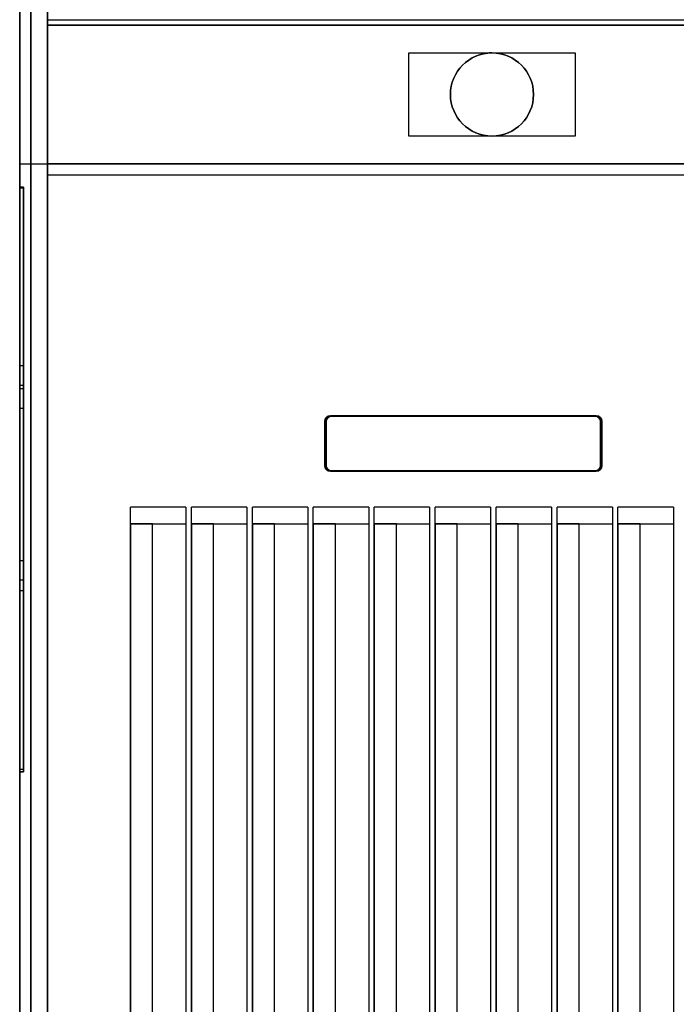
# Model space of a CAD drawing. Header units: centimetres. Extents: x 74448 to 96987, y -37016 to -10817.
# Tile 64 of 174: x 80437 to 80516, y -34729 to -34609. Entities that reach past the tile are written whole.
import ezdxf

# ---------------------------------------------------------------- set-up
doc = ezdxf.new("R2010")
doc.units = ezdxf.units.CM
doc.header["$LTSCALE"] = 0.02
doc.layers.get('0').update_dxf_attribs({"color": 8, "lineweight": 13})
doc.layers.add('INTEGRACJA', color=7, linetype='Continuous')

# ---------------------------------------------------------------- blocks, each defined once
blk = doc.blocks.new('AAT_KLIENT_PC')
at = {"extrusion": (0, 1, 0)}
for p, q in [((0, 0, 1845), (0, 2025, 1845)), ((0, 0, 1845), (0, 2025, 1845)), ((22.5, 2025, 1845), (22.5, 0, 1845)), ((22.5, 2025, 1845), (22.5, 0, 1845)), ((9, 9, 9), (9, 2016, 9)), ((9, 2016), (9, 9)), ((0, 2003.17, 2003.15), (0, 1269, 2025)), ((0, 2003.17, 2003.15), (0, 1269, 2025)), ((22.5, 1269, 2025), (22.5, 2003.17, 2003.15)), ((22.5, 1269, 2025), (22.5, 2003.17, 2003.15)), ((0, 49.5, 1845), (0, 1975.5, 1845)), ((0, 49.5, 1845), (0, 1975.5, 1845)), ((0, 1975.5), (0, 49.5)), ((0, 1975.5), (0, 49.5)), ((9, 1975.5, 1845), (9, 49.5, 1845)), ((9, 1975.5, 1845), (9, 49.5, 1845)), ((9, 49.5), (9, 1975.5)), ((9, 49.5), (9, 1975.5)), ((22.5, 1381.5, 1957.5), (742.5, 1381.5, 1957.5)), ((22.5, 1269, 1957.5), (22.5, 1381.5, 1957.5)), ((22.5, 1381.5, 1935), (22.5, 1269, 1935)), ((742.5, 1381.5, 1935), (22.5, 1381.5, 1935)), ((22.5, 1381.5, 1957.5), (22.5, 1381.5, 1935)), ((22.5, 1381.5, 1957.5), (742.5, 1381.5, 1957.5)), ((742.5, 1381.5, 1935), (22.5, 1381.5, 1935)), ((22.5, 1269, 1957.5), (22.5, 1381.5, 1957.5)), ((22.5, 1381.5, 1957.5), (22.5, 1381.5, 1935)), ((22.5, 1381.5, 1935), (22.5, 1269, 1935)), ((316.16, 1291.5, 1957.5), (316.16, 1359, 1957.5)), ((316.16, 1359, 1957.5), (383.66, 1359, 1957.5)), ((316.16, 1291.5, 1957.5), (316.16, 1359, 1957.5)), ((316.16, 1291.5, 1964.25), (316.16, 1359, 1964.25)), ((316.16, 1359, 1964.25), (316.16, 1359, 1957.5)), ((316.16, 1359, 1957.5), (383.66, 1359, 1957.5)), ((316.16, 1359, 1964.25), (316.16, 1359, 1957.5)), ((316.16, 1359, 1964.25), (383.66, 1359, 1964.25)), ((316.16, 1359, 1964.25), (383.66, 1359, 1964.25)), ((316.16, 1291.5, 1964.25), (316.16, 1359, 1964.25)), ((381.38, 1359, 1957.5), (383.63, 1359, 1957.5)), ((381.38, 1359, 1957.5), (381.38, 1359, 1963.35)), ((382.32, 1359, 1964.25), (382.68, 1359, 1964.25)), ((383.63, 1359, 1957.5), (383.63, 1359, 1963.35)), ((383.66, 1359, 1957.5), (451.16, 1359, 1957.5)), ((383.66, 1359, 1957.5), (451.16, 1359, 1957.5)), ((383.66, 1359, 1957.5), (383.66, 1359, 1964.25)), ((383.66, 1359, 1964.25), (451.16, 1359, 1964.25)), ((383.66, 1359, 1957.5), (383.66, 1359, 1964.25)), ((383.66, 1359, 1957.5), (383.66, 1359, 1964.25)), ((383.66, 1359, 1957.5), (383.66, 1359, 1964.25)), ((383.66, 1359, 1964.25), (451.16, 1359, 1964.25)), ((451.16, 1359, 1957.5), (451.16, 1291.5, 1957.5)), ((451.16, 1359, 1957.5), (451.16, 1291.5, 1957.5)), ((451.16, 1359, 1964.25), (451.16, 1359, 1957.5)), ((451.16, 1359, 1964.25), (451.16, 1291.5, 1964.25)), ((451.16, 1359, 1964.25), (451.16, 1359, 1957.5)), ((451.16, 1359, 1964.25), (451.16, 1291.5, 1964.25)), ((383.66, 1291.5, 1957.5), (316.16, 1291.5, 1957.5)), ((316.16, 1291.5, 1964.25), (316.16, 1291.5, 1957.5)), ((383.66, 1291.5, 1957.5), (316.16, 1291.5, 1957.5)), ((383.66, 1291.5, 1964.25), (316.16, 1291.5, 1964.25)), ((316.16, 1291.5, 1964.25), (316.16, 1291.5, 1957.5)), ((383.66, 1291.5, 1964.25), (316.16, 1291.5, 1964.25)), ((451.16, 1291.5, 1957.5), (383.66, 1291.5, 1957.5)), ((383.66, 1291.5, 1957.5), (383.66, 1291.5, 1964.25)), ((383.66, 1291.5, 1957.5), (383.66, 1291.5, 1964.25)), ((383.66, 1291.5, 1957.5), (383.66, 1291.5, 1964.25)), ((451.16, 1291.5, 1964.25), (383.66, 1291.5, 1964.25)), ((451.16, 1291.5, 1957.5), (383.66, 1291.5, 1957.5)), ((451.16, 1291.5, 1964.25), (383.66, 1291.5, 1964.25)), ((383.66, 1291.5, 1957.5), (383.66, 1291.5, 1964.25)), ((451.16, 1291.5, 1964.25), (451.16, 1291.5, 1957.5)), ((451.16, 1291.5, 1964.25), (451.16, 1291.5, 1957.5)), ((0, 0, 2025), (0, 1269, 2025)), ((0, 1269, 2025), (22.5, 1269, 2025)), ((0, 1269, 2025), (22.5, 1269, 2025)), ((0, 0, 2025), (0, 1269, 2025)), ((742.5, 1269, 2016), (22.5, 1269, 2016)), ((22.5, 1224, 1935), (22.5, 1269, 1935)), ((742.5, 1269, 1935), (22.5, 1269, 1935)), ((22.5, 1269, 2016), (22.5, 1269, 1935)), ((22.5, 1224, 1935), (22.5, 1269, 1935)), ((742.5, 1269, 2016), (22.5, 1269, 2016)), ((742.5, 1269, 1935), (22.5, 1269, 1935)), ((22.5, 1269, 2016), (22.5, 1269, 1935)), ((742.5, 1269, 1957.5), (22.5, 1269, 1957.5)), ((22.5, 1269, 1935), (742.5, 1269, 1935)), ((22.5, 1269, 1957.5), (22.5, 1269, 1935)), ((742.5, 1269, 1957.5), (22.5, 1269, 1957.5)), ((22.5, 1269, 1957.5), (22.5, 1269, 1935)), ((22.5, 1269, 1935), (742.5, 1269, 1935)), ((22.5, 0, 2025), (22.5, 1269, 2025)), ((22.5, 0, 2025), (22.5, 1269, 2025)), ((22.5, 1260, 2025), (742.5, 1260, 2025)), ((22.5, 1260, 2025), (742.5, 1260, 2025)), ((22.5, 1260, 2025), (22.5, 1224, 2025)), ((22.5, 1260, 2025), (22.5, 1224, 2025)), ((0, 1249.96, 922.22), (0, 1086.09, 868.59)), ((3.15, 1249.96, 922.22), (0, 1249.96, 922.22)), ((0, 1249.96, 922.22), (0, 1086.09, 868.59)), ((3.15, 1249.96, 922.5), (0, 1249.96, 922.5)), ((0, 1249.96, 447.6), (0, 1249.96, 922.5)), ((0, 1249.96, 447.6), (3.15, 1249.96, 447.6)), ((3.15, 1249.96, 922.5), (0, 1249.96, 922.5)), ((3.15, 1249.96, 922.22), (0, 1249.96, 922.22)), ((3.15, 1249.96, 922.5), (0, 1249.96, 922.5)), ((0, 1249.96, 922.5), (0, 1249.96, 1397.4)), ((3.15, 1249.96, 922.5), (0, 1249.96, 922.5)), ((0, 1249.96, 1397.4), (3.15, 1249.96, 1397.4)), ((0, 775.07, 447.6), (0, 1249.96, 447.6)), ((0, 1249.96, 447.6), (3.15, 1249.96, 447.6)), ((0, 1249.96, 1397.4), (0, 775.07, 1397.4)), ((0, 1249.96, 1397.4), (3.15, 1249.96, 1397.4)), ((0, 775.07, 447.6), (0, 1249.96, 447.6)), ((0, 1249.96, 447.6), (0, 1249.96, 922.5)), ((0, 1249.96, 922.5), (0, 1249.96, 1397.4)), ((0, 1249.96, 1397.4), (0, 775.07, 1397.4)), ((0, 922.22, 799.14), (0, 1249.41, 906.21)), ((0, 1249.41, 906.21), (3.15, 1249.41, 906.21)), ((0, 922.22, 799.14), (0, 1249.41, 906.21)), ((0, 1249.41, 906.21), (3.15, 1249.41, 906.21)), ((3.15, 1249.96, 922.22), (3.15, 1086.09, 868.59)), ((3.15, 1249.96, 922.5), (3.15, 1249.96, 447.6)), ((3.15, 775.07, 1397.4), (3.15, 1249.96, 1397.4)), ((3.15, 1249.96, 1397.4), (3.15, 1249.96, 922.5)), ((3.15, 1249.96, 922.5), (3.15, 1249.96, 447.6)), ((3.15, 1249.96, 447.6), (3.15, 775.07, 447.6)), ((3.15, 1249.96, 922.22), (3.15, 1086.09, 868.59)), ((3.15, 1249.96, 1397.4), (3.15, 1249.96, 922.5)), ((3.15, 1249.96, 447.6), (3.15, 775.07, 447.6)), ((3.15, 775.07, 1397.4), (3.15, 1249.96, 1397.4)), ((3.15, 1249.41, 906.21), (3.15, 922.22, 799.14)), ((3.15, 1249.41, 906.21), (3.15, 922.22, 799.14)), ((22.5, 1224, 1935), (22.5, 1224, 2025)), ((22.5, 1224, 1935), (22.5, 1224, 2025)), ((22.5, 1201.5, 1957.5), (22.5, 1224, 1957.5)), ((22.5, 1224, 1957.5), (22.5, 1224, 1935)), ((22.5, 1224, 1935), (22.5, 1201.5, 1935)), ((22.5, 1224, 1935), (22.5, 1201.5, 1935)), ((22.5, 1201.5, 1957.5), (22.5, 1224, 1957.5)), ((22.5, 1224, 1957.5), (22.5, 1224, 1935)), ((22.5, 1201.5, 1935), (22.5, 1201.5, 1957.5)), ((22.5, 1201.5, 1935), (22.5, 1201.5, 1957.5)), ((22.5, 1188, 1957.5), (22.5, 1188, 1935)), ((22.5, 1143, 1957.5), (22.5, 1188, 1957.5)), ((22.5, 1188, 1957.5), (22.5, 1188, 1935)), ((22.5, 1188, 1935), (22.5, 1143, 1935)), ((22.5, 1188, 1935), (22.5, 1143, 1935)), ((22.5, 1143, 1957.5), (22.5, 1188, 1957.5)), ((22.5, 1143, 1935), (22.5, 1143, 1957.5)), ((22.5, 1143, 1935), (22.5, 1143, 1957.5)), ((22.5, 1120.5, 1957.5), (22.5, 1120.5, 1935)), ((22.5, 1120.5, 1957.5), (22.5, 1120.5, 1935)), ((22.5, 1120.5, 1935), (22.5, 1089, 1935)), ((22.5, 1089, 1957.5), (22.5, 1120.5, 1957.5)), ((22.5, 1120.5, 1935), (22.5, 1089, 1935)), ((22.5, 1089, 1957.5), (22.5, 1120.5, 1957.5)), ((0, 777.07, 898.63), (0, 1104.82, 1005.88)), ((0, 1104.82, 1005.88), (0, 1104.82, 1116.69)), ((0, 1104.82, 1116.69), (0, 930.69, 1059.71)), ((0, 777.07, 898.63), (0, 1104.82, 1005.88)), ((3.15, 1104.82, 1005.88), (0, 1104.82, 1005.88)), ((0, 1104.82, 1005.88), (0, 1104.82, 1116.69)), ((3.15, 1104.82, 1005.88), (0, 1104.82, 1005.88)), ((3.15, 1104.82, 1116.69), (0, 1104.82, 1116.69)), ((0, 1104.82, 1116.69), (0, 930.69, 1059.71)), ((3.15, 1104.82, 1116.69), (0, 1104.82, 1116.69)), ((3.15, 1104.82, 1005.88), (3.15, 777.07, 898.63)), ((3.15, 1104.82, 1005.88), (3.15, 1104.82, 1116.69)), ((3.15, 1104.82, 1116.69), (3.15, 930.69, 1059.71)), ((3.15, 1104.82, 1116.69), (3.15, 930.69, 1059.71)), ((3.15, 1104.82, 1005.88), (3.15, 1104.82, 1116.69)), ((3.15, 1104.82, 1005.88), (3.15, 777.07, 898.63)), ((0, 1088.99, 1095.68), (0, 1088.99, 1016.53)), ((3.15, 1088.99, 1095.68), (0, 1088.99, 1095.68)), ((3.15, 1088.99, 1016.53), (0, 1088.99, 1016.53)), ((0, 1088.99, 1016.53), (0, 946.52, 969.91)), ((3.15, 1088.99, 1016.53), (0, 1088.99, 1016.53)), ((0, 946.52, 1049.06), (0, 1088.99, 1095.68)), ((3.15, 1088.99, 1095.68), (0, 1088.99, 1095.68)), ((0, 946.52, 1049.06), (0, 1088.99, 1095.68)), ((0, 1088.99, 1095.68), (0, 1088.99, 1016.53)), ((0, 1088.99, 1016.53), (0, 946.52, 969.91)), ((3.15, 1088.99, 1095.68), (3.15, 1088.99, 1016.53)), ((3.15, 1088.99, 1016.53), (3.15, 946.52, 969.91)), ((3.15, 946.52, 1049.06), (3.15, 1088.99, 1095.68)), ((3.15, 1088.99, 1016.53), (3.15, 946.52, 969.91)), ((3.15, 1088.99, 1095.68), (3.15, 1088.99, 1016.53)), ((3.15, 946.52, 1049.06), (3.15, 1088.99, 1095.68)), ((22.5, 1089, 2025), (22.5, 22.5, 2025)), ((22.5, 22.5, 1935), (22.5, 1089, 1935)), ((22.5, 1089, 2025), (22.5, 1089, 1935)), ((22.5, 22.5, 1935), (22.5, 1089, 1935)), ((22.5, 1089, 2025), (22.5, 22.5, 2025)), ((22.5, 1089, 2025), (22.5, 1089, 1935)), ((22.5, 1089, 1957.5), (22.5, 1089, 1935)), ((22.5, 1089, 1957.5), (22.5, 1089, 1935)), ((0, 1086.09, 868.59), (0, 1086.09, 963.57)), ((3.15, 1086.09, 868.59), (0, 1086.09, 868.59)), ((3.15, 1086.09, 963.57), (0, 1086.09, 963.57)), ((0, 1086.09, 963.57), (0, 922.22, 909.95)), ((3.15, 1086.09, 963.57), (0, 1086.09, 963.57)), ((3.15, 1086.09, 868.59), (0, 1086.09, 868.59)), ((0, 1086.09, 868.59), (0, 1086.09, 963.57)), ((0, 1086.09, 963.57), (0, 922.22, 909.95)), ((3.15, 1086.09, 868.59), (3.15, 1086.09, 963.57)), ((3.15, 1086.09, 963.57), (3.15, 922.22, 909.95)), ((3.15, 1086.09, 963.57), (3.15, 922.22, 909.95)), ((3.15, 1086.09, 868.59), (3.15, 1086.09, 963.57)), ((0, 922.22, 894.12), (0, 1070.26, 942.56)), ((3.15, 1070.26, 942.56), (0, 1070.26, 942.56)), ((0, 1070.26, 942.56), (0, 1070.26, 863.41)), ((3.15, 1070.26, 942.56), (0, 1070.26, 942.56)), ((3.15, 1070.26, 863.41), (0, 1070.26, 863.41)), ((0, 1070.26, 863.41), (0, 922.22, 814.97)), ((3.15, 1070.26, 863.41), (0, 1070.26, 863.41)), ((0, 922.22, 894.12), (0, 1070.26, 942.56)), ((0, 1070.26, 942.56), (0, 1070.26, 863.41)), ((0, 1070.26, 863.41), (0, 922.22, 814.97)), ((3.15, 1070.26, 942.56), (3.15, 922.22, 894.12)), ((3.15, 1070.26, 863.41), (3.15, 1070.26, 942.56)), ((3.15, 1070.26, 863.41), (3.15, 922.22, 814.97)), ((3.15, 1070.26, 863.41), (3.15, 922.22, 814.97)), ((3.15, 1070.26, 863.41), (3.15, 1070.26, 942.56)), ((3.15, 1070.26, 942.56), (3.15, 922.22, 894.12)), ((252.38, 1064.25, 2025), (468.38, 1064.25, 2025)), ((252.38, 1064.25, 2025), (252.38, 1064.25, 2016)), ((468.38, 1064.25, 2016), (252.38, 1064.25, 2016)), ((252.38, 1064.25, 2025), (468.38, 1064.25, 2025)), ((252.38, 1064.25, 2025), (252.38, 1064.25, 2016)), ((468.38, 1064.25, 2016), (252.38, 1064.25, 2016)), ((253.46, 1064.02, 2025), (467.3, 1064.02, 2025)), ((253.46, 1064.02, 2025), (253.46, 1064.02, 2016.09)), ((467.3, 1064.02, 2016.09), (253.46, 1064.02, 2016.09)), ((467.3, 1064.02, 2016.09), (253.46, 1064.02, 2016.09)), ((253.46, 1064.02, 2025), (253.46, 1064.02, 2016.09)), ((253.46, 1064.02, 2025), (467.3, 1064.02, 2025)), ((467.3, 1064.02, 2016.09), (467.3, 1064.02, 2025)), ((467.3, 1064.02, 2016.09), (467.3, 1064.02, 2025)), ((468.38, 1064.25, 2016), (468.38, 1064.25, 2025)), ((468.38, 1064.25, 2016), (468.38, 1064.25, 2025)), ((247.88, 1023.75, 2025), (247.88, 1059.75, 2025)), ((247.88, 1059.75, 2016), (247.88, 1023.75, 2016)), ((247.88, 1059.75, 2016), (247.88, 1059.75, 2025)), ((247.88, 1023.75, 2025), (247.88, 1059.75, 2025)), ((247.88, 1059.75, 2016), (247.88, 1059.75, 2025)), ((247.88, 1059.75, 2016), (247.88, 1023.75, 2016)), ((249, 1023.93, 2025), (249, 1059.57, 2025)), ((249, 1059.57, 2016.09), (249, 1059.57, 2025)), ((249, 1059.57, 2016.09), (249, 1023.93, 2016.09)), ((249, 1023.93, 2025), (249, 1059.57, 2025)), ((249, 1059.57, 2016.09), (249, 1059.57, 2025)), ((249, 1059.57, 2016.09), (249, 1023.93, 2016.09)), ((471.75, 1059.57, 2025), (471.75, 1023.93, 2025)), ((471.75, 1023.93, 2016.09), (471.75, 1059.57, 2016.09)), ((471.75, 1059.57, 2025), (471.75, 1059.57, 2016.09)), ((471.75, 1059.57, 2025), (471.75, 1023.93, 2025)), ((471.75, 1059.57, 2025), (471.75, 1059.57, 2016.09)), ((471.75, 1023.93, 2016.09), (471.75, 1059.57, 2016.09)), ((472.88, 1059.75, 2025), (472.88, 1023.75, 2025)), ((472.88, 1059.75, 2025), (472.88, 1023.75, 2025)), ((472.88, 1059.75, 2025), (472.88, 1059.75, 2016)), ((472.88, 1023.75, 2016), (472.88, 1059.75, 2016)), ((472.88, 1059.75, 2025), (472.88, 1059.75, 2016)), ((472.88, 1023.75, 2016), (472.88, 1059.75, 2016)), ((247.88, 1023.75, 2025), (247.88, 1023.75, 2016)), ((247.88, 1023.75, 2025), (247.88, 1023.75, 2016)), ((249, 1023.93, 2025), (249, 1023.93, 2016.09)), ((249, 1023.93, 2025), (249, 1023.93, 2016.09)), ((471.75, 1023.93, 2016.09), (471.75, 1023.93, 2025)), ((471.75, 1023.93, 2016.09), (471.75, 1023.93, 2025)), ((472.88, 1023.75, 2016), (472.88, 1023.75, 2025)), ((472.88, 1023.75, 2016), (472.88, 1023.75, 2025)), ((252.38, 1019.25, 2016), (252.38, 1019.25, 2025)), ((468.38, 1019.25, 2025), (252.38, 1019.25, 2025)), ((252.38, 1019.25, 2016), (468.38, 1019.25, 2016)), ((468.38, 1019.25, 2025), (252.38, 1019.25, 2025)), ((252.38, 1019.25, 2016), (252.38, 1019.25, 2025)), ((252.38, 1019.25, 2016), (468.38, 1019.25, 2016)), ((253.46, 1019.47, 2016.09), (253.46, 1019.47, 2025)), ((467.3, 1019.47, 2025), (253.46, 1019.47, 2025)), ((253.46, 1019.47, 2016.09), (467.3, 1019.47, 2016.09)), ((253.46, 1019.47, 2016.09), (253.46, 1019.47, 2025)), ((253.46, 1019.47, 2016.09), (467.3, 1019.47, 2016.09)), ((467.3, 1019.47, 2025), (253.46, 1019.47, 2025)), ((467.3, 1019.47, 2025), (467.3, 1019.47, 2016.09)), ((467.3, 1019.47, 2025), (467.3, 1019.47, 2016.09)), ((468.38, 1019.25, 2025), (468.38, 1019.25, 2016)), ((468.38, 1019.25, 2025), (468.38, 1019.25, 2016)), ((90, 90, 2025), (90, 990, 2025)), ((135, 990, 2025), (90, 990, 2025)), ((135, 990, 2025), (90, 990, 2025)), ((90, 90, 2025), (90, 990, 2025)), ((135, 990, 2025), (135, 90, 2025)), ((135, 990, 2025), (135, 90, 2025)), ((139.5, 90, 2025), (139.5, 990, 2025)), ((184.5, 990, 2025), (139.5, 990, 2025)), ((184.5, 990, 2025), (139.5, 990, 2025)), ((139.5, 90, 2025), (139.5, 990, 2025)), ((184.5, 990, 2025), (184.5, 90, 2025)), ((184.5, 990, 2025), (184.5, 90, 2025)), ((189, 90, 2025), (189, 990, 2025)), ((234, 990, 2025), (189, 990, 2025)), ((234, 990, 2025), (189, 990, 2025)), ((189, 90, 2025), (189, 990, 2025)), ((234, 990, 2025), (234, 90, 2025)), ((234, 990, 2025), (234, 90, 2025)), ((238.5, 90, 2025), (238.5, 990, 2025)), ((283.5, 990, 2025), (238.5, 990, 2025)), ((283.5, 990, 2025), (238.5, 990, 2025)), ((238.5, 90, 2025), (238.5, 990, 2025)), ((283.5, 990, 2025), (283.5, 90, 2025)), ((283.5, 990, 2025), (283.5, 90, 2025)), ((288, 90, 2025), (288, 990, 2025)), ((333, 990, 2025), (288, 990, 2025)), ((333, 990, 2025), (288, 990, 2025)), ((288, 90, 2025), (288, 990, 2025)), ((333, 990, 2025), (333, 90, 2025)), ((333, 990, 2025), (333, 90, 2025)), ((337.5, 90, 2025), (337.5, 990, 2025)), ((382.5, 990, 2025), (337.5, 990, 2025)), ((382.5, 990, 2025), (337.5, 990, 2025)), ((337.5, 90, 2025), (337.5, 990, 2025)), ((382.5, 990, 2025), (382.5, 90, 2025)), ((382.5, 990, 2025), (382.5, 90, 2025)), ((387, 90, 2025), (387, 990, 2025)), ((432, 990, 2025), (387, 990, 2025)), ((432, 990, 2025), (387, 990, 2025)), ((387, 90, 2025), (387, 990, 2025)), ((432, 990, 2025), (432, 90, 2025)), ((432, 990, 2025), (432, 90, 2025)), ((436.5, 90, 2025), (436.5, 990, 2025)), ((481.5, 990, 2025), (436.5, 990, 2025)), ((481.5, 990, 2025), (436.5, 990, 2025)), ((436.5, 90, 2025), (436.5, 990, 2025)), ((481.5, 990, 2025), (481.5, 90, 2025)), ((481.5, 990, 2025), (481.5, 90, 2025)), ((486, 90, 2025), (486, 990, 2025)), ((531, 990, 2025), (486, 990, 2025)), ((531, 990, 2025), (486, 990, 2025)), ((486, 90, 2025), (486, 990, 2025)), ((531, 990, 2025), (531, 90, 2025)), ((531, 990, 2025), (531, 90, 2025)), ((90, 976.5, 2011.5), (135.32, 976.5, 2011.5)), ((90, 976.5, 2011.5), (135.32, 976.5, 2011.5)), ((90, 976.5, 2011.5), (90, 976.5, 1935)), ((108, 976.5, 1935), (90, 976.5, 1935)), ((108, 976.5, 1935), (90, 976.5, 1935)), ((90, 976.5, 1935), (90, 112.5, 1935)), ((90, 976.5, 1935), (90, 112.5, 1935)), ((90, 976.5, 2011.5), (90, 976.5, 1935)), ((108, 112.5, 1935), (108, 976.5, 1935)), ((108, 112.5, 1935), (108, 976.5, 1935)), ((139.5, 976.5, 2011.5), (184.82, 976.5, 2011.5)), ((139.5, 976.5, 2011.5), (184.82, 976.5, 2011.5)), ((139.5, 976.5, 2011.5), (139.5, 976.5, 1935)), ((157.5, 976.5, 1935), (139.5, 976.5, 1935)), ((157.5, 976.5, 1935), (139.5, 976.5, 1935)), ((139.5, 976.5, 1935), (139.5, 112.5, 1935)), ((139.5, 976.5, 1935), (139.5, 112.5, 1935)), ((139.5, 976.5, 2011.5), (139.5, 976.5, 1935)), ((157.5, 112.5, 1935), (157.5, 976.5, 1935)), ((157.5, 112.5, 1935), (157.5, 976.5, 1935)), ((189, 976.5, 2011.5), (234.32, 976.5, 2011.5)), ((189, 976.5, 2011.5), (234.32, 976.5, 2011.5)), ((189, 976.5, 2011.5), (189, 976.5, 1935)), ((207, 976.5, 1935), (189, 976.5, 1935)), ((207, 976.5, 1935), (189, 976.5, 1935)), ((189, 976.5, 1935), (189, 112.5, 1935)), ((189, 976.5, 1935), (189, 112.5, 1935)), ((189, 976.5, 2011.5), (189, 976.5, 1935)), ((207, 112.5, 1935), (207, 976.5, 1935)), ((207, 112.5, 1935), (207, 976.5, 1935)), ((238.5, 976.5, 2011.5), (283.82, 976.5, 2011.5)), ((238.5, 976.5, 2011.5), (283.82, 976.5, 2011.5)), ((238.5, 976.5, 2011.5), (238.5, 976.5, 1935)), ((256.5, 976.5, 1935), (238.5, 976.5, 1935)), ((256.5, 976.5, 1935), (238.5, 976.5, 1935)), ((238.5, 976.5, 1935), (238.5, 112.5, 1935)), ((238.5, 976.5, 1935), (238.5, 112.5, 1935)), ((238.5, 976.5, 2011.5), (238.5, 976.5, 1935)), ((256.5, 112.5, 1935), (256.5, 976.5, 1935)), ((256.5, 112.5, 1935), (256.5, 976.5, 1935)), ((288, 976.5, 2011.5), (333.32, 976.5, 2011.5)), ((288, 976.5, 2011.5), (333.32, 976.5, 2011.5)), ((288, 976.5, 2011.5), (288, 976.5, 1935)), ((306, 976.5, 1935), (288, 976.5, 1935)), ((306, 976.5, 1935), (288, 976.5, 1935)), ((288, 976.5, 1935), (288, 112.5, 1935)), ((288, 976.5, 1935), (288, 112.5, 1935)), ((288, 976.5, 2011.5), (288, 976.5, 1935)), ((306, 112.5, 1935), (306, 976.5, 1935)), ((306, 112.5, 1935), (306, 976.5, 1935)), ((337.5, 976.5, 2011.5), (382.82, 976.5, 2011.5)), ((337.5, 976.5, 2011.5), (382.82, 976.5, 2011.5)), ((337.5, 976.5, 2011.5), (337.5, 976.5, 1935)), ((355.5, 976.5, 1935), (337.5, 976.5, 1935)), ((355.5, 976.5, 1935), (337.5, 976.5, 1935)), ((337.5, 976.5, 1935), (337.5, 112.5, 1935)), ((337.5, 976.5, 1935), (337.5, 112.5, 1935)), ((337.5, 976.5, 2011.5), (337.5, 976.5, 1935)), ((355.5, 112.5, 1935), (355.5, 976.5, 1935)), ((355.5, 112.5, 1935), (355.5, 976.5, 1935)), ((387, 976.5, 2011.5), (432.32, 976.5, 2011.5)), ((387, 976.5, 2011.5), (432.32, 976.5, 2011.5)), ((387, 976.5, 2011.5), (387, 976.5, 1935)), ((405, 976.5, 1935), (387, 976.5, 1935)), ((405, 976.5, 1935), (387, 976.5, 1935)), ((387, 976.5, 1935), (387, 112.5, 1935)), ((387, 976.5, 1935), (387, 112.5, 1935)), ((387, 976.5, 2011.5), (387, 976.5, 1935)), ((405, 112.5, 1935), (405, 976.5, 1935)), ((405, 112.5, 1935), (405, 976.5, 1935)), ((436.5, 976.5, 2011.5), (481.82, 976.5, 2011.5)), ((436.5, 976.5, 2011.5), (481.82, 976.5, 2011.5)), ((436.5, 976.5, 2011.5), (436.5, 976.5, 1935)), ((454.5, 976.5, 1935), (436.5, 976.5, 1935)), ((454.5, 976.5, 1935), (436.5, 976.5, 1935)), ((436.5, 976.5, 1935), (436.5, 112.5, 1935)), ((436.5, 976.5, 1935), (436.5, 112.5, 1935)), ((436.5, 976.5, 2011.5), (436.5, 976.5, 1935)), ((454.5, 112.5, 1935), (454.5, 976.5, 1935)), ((454.5, 112.5, 1935), (454.5, 976.5, 1935)), ((486, 976.5, 2011.5), (531.32, 976.5, 2011.5)), ((486, 976.5, 2011.5), (531.32, 976.5, 2011.5)), ((486, 976.5, 2011.5), (486, 976.5, 1935)), ((504, 976.5, 1935), (486, 976.5, 1935)), ((504, 976.5, 1935), (486, 976.5, 1935)), ((486, 976.5, 1935), (486, 112.5, 1935)), ((486, 976.5, 1935), (486, 112.5, 1935)), ((486, 976.5, 2011.5), (486, 976.5, 1935)), ((504, 112.5, 1935), (504, 976.5, 1935)), ((504, 112.5, 1935), (504, 976.5, 1935)), ((3.15, 946.52, 969.91), (0, 946.52, 969.91)), ((0, 946.52, 969.91), (0, 946.52, 1049.06)), ((3.15, 946.52, 969.91), (0, 946.52, 969.91)), ((3.15, 946.52, 1049.06), (0, 946.52, 1049.06)), ((3.15, 946.52, 1049.06), (0, 946.52, 1049.06)), ((0, 946.52, 969.91), (0, 946.52, 1049.06)), ((3.15, 946.52, 969.91), (3.15, 946.52, 1049.06)), ((3.15, 946.52, 969.91), (3.15, 946.52, 1049.06)), ((0, 930.69, 1059.71), (0, 930.69, 964.73)), ((0, 930.69, 964.73), (0, 777.07, 914.46)), ((0, 930.69, 1059.71), (0, 930.69, 964.73)), ((3.15, 930.69, 1059.71), (0, 930.69, 1059.71)), ((3.15, 930.69, 964.73), (0, 930.69, 964.73)), ((0, 930.69, 964.73), (0, 777.07, 914.46)), ((3.15, 930.69, 964.73), (0, 930.69, 964.73)), ((3.15, 930.69, 1059.71), (0, 930.69, 1059.71)), ((3.15, 930.69, 964.73), (3.15, 930.69, 1059.71)), ((3.15, 930.69, 964.73), (3.15, 777.07, 914.46)), ((3.15, 930.69, 964.73), (3.15, 777.07, 914.46)), ((3.15, 930.69, 964.73), (3.15, 930.69, 1059.71)), ((3.15, 922.22, 894.12), (0, 922.22, 894.12)), ((3.15, 922.22, 814.97), (0, 922.22, 814.97)), ((0, 922.22, 814.97), (0, 922.22, 799.14)), ((3.15, 922.22, 814.97), (0, 922.22, 814.97)), ((3.15, 922.22, 799.14), (0, 922.22, 799.14)), ((3.15, 922.22, 799.14), (0, 922.22, 799.14)), ((3.15, 922.22, 909.95), (0, 922.22, 909.95)), ((0, 922.22, 909.95), (0, 922.22, 894.12)), ((3.15, 922.22, 909.95), (0, 922.22, 909.95)), ((3.15, 922.22, 894.12), (0, 922.22, 894.12)), ((0, 922.22, 909.95), (0, 922.22, 894.12)), ((0, 922.22, 814.97), (0, 922.22, 799.14)), ((3.15, 922.22, 799.14), (3.15, 922.22, 814.97)), ((3.15, 922.22, 894.12), (3.15, 922.22, 909.95)), ((3.15, 922.22, 799.14), (3.15, 922.22, 814.97)), ((3.15, 922.22, 894.12), (3.15, 922.22, 909.95)), ((0, 777.07, 914.46), (0, 777.07, 898.63)), ((3.15, 777.07, 914.46), (0, 777.07, 914.46)), ((0, 777.07, 914.46), (0, 777.07, 898.63)), ((3.15, 777.07, 914.46), (0, 777.07, 914.46)), ((3.15, 777.07, 898.63), (0, 777.07, 898.63)), ((3.15, 777.07, 898.63), (0, 777.07, 898.63)), ((3.15, 777.07, 898.63), (3.15, 777.07, 914.46)), ((3.15, 777.07, 898.63), (3.15, 777.07, 914.46)), ((3.15, 775.07, 922.5), (0, 775.07, 922.5)), ((0, 775.07, 1397.4), (0, 775.07, 922.5)), ((0, 775.07, 1397.4), (3.15, 775.07, 1397.4)), ((3.15, 775.07, 922.5), (0, 775.07, 922.5)), ((3.15, 775.07, 922.5), (0, 775.07, 922.5)), ((0, 775.07, 447.6), (3.15, 775.07, 447.6)), ((0, 775.07, 922.5), (0, 775.07, 447.6)), ((3.15, 775.07, 922.5), (0, 775.07, 922.5)), ((0, 775.07, 447.6), (3.15, 775.07, 447.6)), ((0, 775.07, 1397.4), (3.15, 775.07, 1397.4)), ((0, 775.07, 922.5), (0, 775.07, 447.6)), ((0, 775.07, 1397.4), (0, 775.07, 922.5)), ((3.15, 775.07, 922.5), (3.15, 775.07, 1397.4)), ((3.15, 775.07, 922.5), (3.15, 775.07, 1397.4)), ((3.15, 775.07, 447.6), (3.15, 775.07, 922.5)), ((3.15, 775.07, 447.6), (3.15, 775.07, 922.5))]:
    blk.add_line(p, q, dxfattribs=at)
for p, q in [((0, 1980), (0, 54)), ((22.5, 1386, 1935), (742.5, 1386, 1935)), ((22.5, 1269, 1935), (742.5, 1269, 1935))]:
    blk.add_line(p, q)
for centre, radius, start, end in [((383.66, 1325.25, 1957.5), 33.75, 90, 270), ((383.66, 1325.25, 1957.5), 33.75, 90, 270), ((383.66, 1325.25, 1957.5), 33.75, 270, 90), ((383.66, 1325.25, 1957.5), 33.75, 270, 90), ((252.38, 1059.75, 2016), 4.5, 90, 180), ((252.38, 1059.75, 2016), 4.5, 90, 180), ((253.46, 1059.57, 2016.09), 4.46, 90, 180), ((253.46, 1059.57, 2016.09), 4.46, 90, 180), ((467.3, 1059.57, 2016.09), 4.46, 0, 90), ((467.3, 1059.57, 2016.09), 4.46, 0, 90), ((468.38, 1059.75, 2016), 4.5, 0, 90), ((468.38, 1059.75, 2016), 4.5, 0, 90), ((252.38, 1023.75, 2016), 4.5, 180, 270), ((252.38, 1023.75, 2016), 4.5, 180, 270), ((253.46, 1023.93, 2016.09), 4.46, 180, 270), ((253.46, 1023.93, 2016.09), 4.46, 180, 270), ((467.3, 1023.93, 2016.09), 4.46, 270, 0), ((467.3, 1023.93, 2016.09), 4.46, 270, 0), ((468.38, 1023.75, 2016), 4.5, 270, 0), ((468.38, 1023.75, 2016), 4.5, 270, 0)]:
    blk.add_arc(centre, radius, start, end)
at = {"extrusion": (0, 0, -1)}
for centre, radius, start, end in [((-383.66, 1325.25, -1964.25), 33.75, 270, 90), ((-383.66, 1325.25, -1964.25), 33.75, 270, 90), ((-383.66, 1325.25, -1964.25), 33.75, 90, 270), ((-383.66, 1325.25, -1964.25), 33.75, 90, 270), ((-252.38, 1059.75, -2025), 4.5, 0, 90), ((-252.38, 1059.75, -2025), 4.5, 0, 90), ((-253.46, 1059.57, -2025), 4.46, 0, 90), ((-253.46, 1059.57, -2025), 4.46, 0, 90), ((-467.3, 1059.57, -2025), 4.46, 90, 180), ((-467.3, 1059.57, -2025), 4.46, 90, 180), ((-468.38, 1059.75, -2025), 4.5, 90, 180), ((-468.38, 1059.75, -2025), 4.5, 90, 180), ((-252.38, 1023.75, -2025), 4.5, 270, 0), ((-252.38, 1023.75, -2025), 4.5, 270, 0), ((-253.46, 1023.93, -2025), 4.46, 270, 0), ((-253.46, 1023.93, -2025), 4.46, 270, 0), ((-467.3, 1023.93, -2025), 4.46, 180, 270), ((-467.3, 1023.93, -2025), 4.46, 180, 270), ((-468.38, 1023.75, -2025), 4.5, 180, 270), ((-468.38, 1023.75, -2025), 4.5, 180, 270)]:
    blk.add_arc(centre, radius, start, end, dxfattribs=at)
at = {"extrusion": (1, 0, 0)}
blk.add_arc((1260, 2016, 22.5), 9, 0, 90, dxfattribs=at)
blk.add_arc((1260, 2016, 22.5), 9, 0, 90, dxfattribs=at)
at = {"extrusion": (-1, 0, -1.83697e-16)}
for centre, start, end in [((-1012.52, 922.5), 0, 180), ((-1012.52, 922.5), 180, 180.06787), ((-1012.52, 922.5), 0, 180), ((-1012.52, 922.5), 180, 180.06787), ((-1012.52, 922.5), 183.93487, 0), ((-1012.52, 922.5), 183.93487, 0), ((-1012.52, 922.5, -3.15), 0, 180), ((-1012.52, 922.5, -3.15), 180, 180.06787), ((-1012.52, 922.5, -3.15), 0, 180), ((-1012.52, 922.5, -3.15), 180, 180.06787), ((-1012.52, 922.5, -3.15), 183.93487, 0), ((-1012.52, 922.5, -3.15), 183.93487, 0)]:
    blk.add_arc(centre, 237.45, start, end, dxfattribs=at)
at = {"extrusion": (-1, 0, 0)}
for centre in [(-990, 2011.5, -90), (-990, 2011.5, -90), (-990, 2011.5, -139.5), (-990, 2011.5, -139.5), (-990, 2011.5, -189), (-990, 2011.5, -189), (-990, 2011.5, -238.5), (-990, 2011.5, -238.5), (-990, 2011.5, -288), (-990, 2011.5, -288), (-990, 2011.5, -337.5), (-990, 2011.5, -337.5), (-990, 2011.5, -387), (-990, 2011.5, -387), (-990, 2011.5, -436.5), (-990, 2011.5, -436.5), (-990, 2011.5, -486), (-990, 2011.5, -486)]:
    blk.add_arc(centre, 13.5, 0, 90, dxfattribs=at)
at = {"extrusion": (0, -1, 0)}
for centre in [(4.31, 2015.16, -976.5), (4.31, 2015.16, -976.5), (53.81, 2015.16, -976.5), (53.81, 2015.16, -976.5), (103.31, 2015.16, -976.5), (103.31, 2015.16, -976.5), (152.81, 2015.16, -976.5), (152.81, 2015.16, -976.5), (202.31, 2015.16, -976.5), (202.31, 2015.16, -976.5), (251.81, 2015.16, -976.5), (251.81, 2015.16, -976.5), (301.31, 2015.16, -976.5), (301.31, 2015.16, -976.5), (350.81, 2015.16, -976.5), (350.81, 2015.16, -976.5), (400.31, 2015.16, -976.5), (400.31, 2015.16, -976.5)]:
    blk.add_arc(centre, 131.06, 322.29499, 358.40061, dxfattribs=at)
for centre, major_axis, start_param, end_param in [((382.32, 1359, 1963.35), (-0.947, 0), -1.570796, 0), ((382.68, 1359, 1963.35), (0.947, 0), 0, 1.570796)]:
    blk.add_ellipse(centre, major_axis=major_axis, ratio=0.950406, start_param=start_param, end_param=end_param, dxfattribs=at)

msp = doc.modelspace()

# ---------------------------------------------------------------- block references
at = {"layer": 'INTEGRACJA', "xscale": 0.1493649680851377, "yscale": 0.1493649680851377, "zscale": 0.1493649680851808}
msp.add_blockref('AAT_KLIENT_PC', (80436.7, -34816.5, 122.52), dxfattribs=at)

doc.saveas('drawing.dxf')
